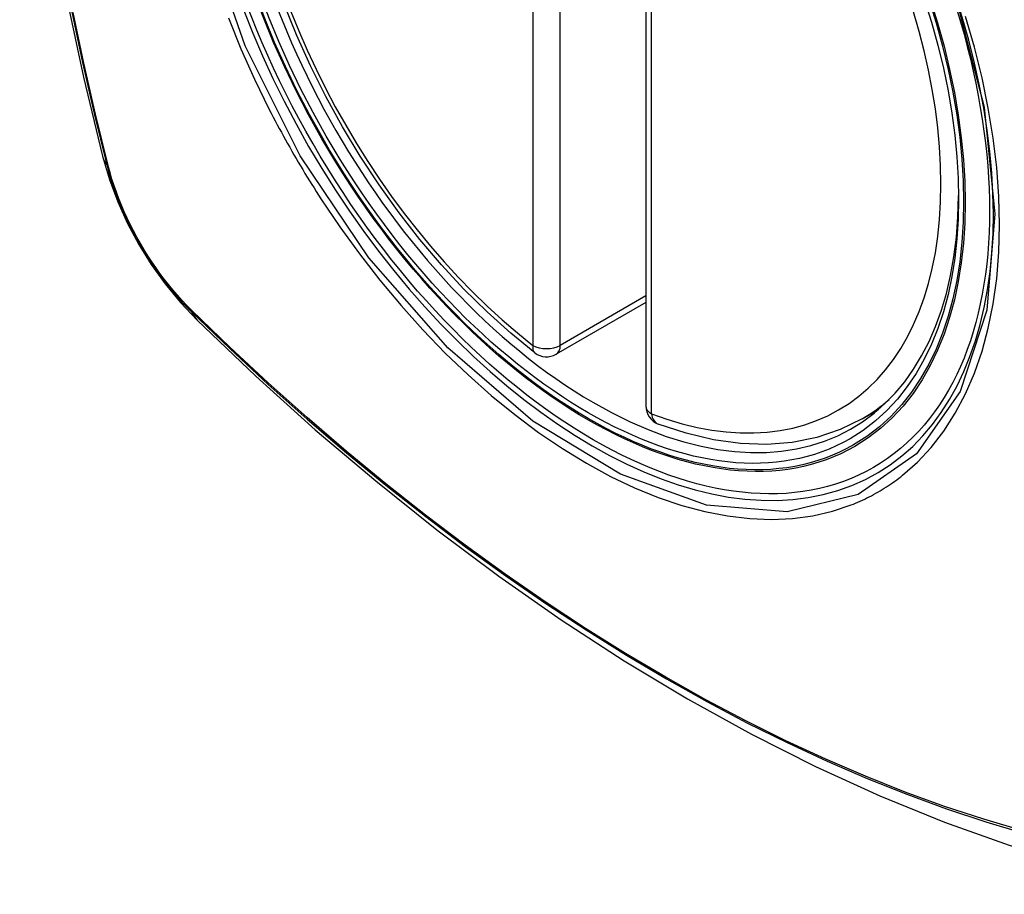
# Model space of a CAD drawing. Header units: inches. Extents: x 378.5 to 447.1, y 142.6 to 213.3.
# Tile 86 of 112: x 392.762 to 393.364, y 196.538 to 197.071. Entities that reach past the tile are written whole.
import ezdxf

# ---------------------------------------------------------------- set-up
doc = ezdxf.new("R2010")
doc.units = ezdxf.units.IN
doc.header["$MEASUREMENT"] = 0
doc.layers.add('Visible Edges(ANSI)', color=7, linetype='Continuous', lineweight=25)
doc.layers.add('Visible Tangent Edges(ANSI)', color=7, linetype='Continuous', lineweight=25)

msp = doc.modelspace()

# ---------------------------------------------------------------- linework, layer by layer
at = {"layer": 'Visible Edges(ANSI)'}
for p, q in [((393.14476, 197.32033), (393.14476, 196.83566)), ((393.14476, 196.89878), (393.0901, 196.86722)), ((393.27688, 196.82783), (393.28715, 196.83376))]:
    msp.add_line(p, q, dxfattribs=at)
at = {"layer": 'Visible Edges(ANSI)', "flags": 128}
for points in [[(392.8165, 197.69533), (392.80366, 197.65727), (392.7926, 197.61809), (392.7833, 197.57785), (392.77574, 197.53664), (392.7699, 197.4945), (392.76575, 197.4515), (392.76328, 197.4077), (392.76246, 197.36318), (392.76327, 197.31798), (392.7657, 197.27217), (392.76972, 197.22582), (392.77532, 197.17898), (392.78246, 197.13173), (392.79115, 197.08413), (392.80134, 197.03626), (392.81301, 196.98817)], [(393.07695, 196.86812), (393.06226, 196.88013), (393.04784, 196.89311), (393.03376, 196.90702), (393.02008, 196.92178), (393.00684, 196.93734), (392.99412, 196.95362), (392.98197, 196.97055), (392.97043, 196.98805), (392.95956, 197.00605), (392.94941, 197.02446), (392.94002, 197.0432), (392.93144, 197.06219), (392.92371, 197.08135)], [(392.81301, 196.98817), (392.81725, 196.97388), (392.82239, 196.96015), (392.82838, 196.94695), (392.83518, 196.93423), (392.8428, 196.92198), (392.85124, 196.91019), (392.86055, 196.89888), (392.87081, 196.88806)], [(392.87081, 196.88806), (392.90662, 196.85391), (392.94298, 196.82114), (392.97987, 196.78982), (393.01721, 196.76001), (393.05497, 196.73175), (393.09311, 196.70509), (393.13156, 196.68008), (393.1703, 196.65678), (393.20927, 196.63522), (393.24843, 196.61547), (393.28774, 196.59756), (393.32716, 196.58155), (393.36664, 196.56749), (393.40613, 196.55542), (393.44559, 196.54541), (393.48497, 196.5375)], [(393.27688, 196.82783), (393.26347, 196.82124), (393.2492, 196.81642), (393.23421, 196.8134), (393.21861, 196.81217), (393.20253, 196.81272), (393.18607, 196.81501), (393.16933, 196.81899), (393.15239, 196.82461)]]:
    msp.add_lwpolyline(points, dxfattribs=at)
at = {"layer": 'Visible Edges(ANSI)'}
for centre, start, end in [((393.08419, 196.87745), 232.17173, 300), ((393.15657, 196.83566), 180, 249.28185)]:
    msp.add_arc(centre, 0.01181, start, end, dxfattribs=at)
msp.add_ellipse((393.10959, 197.09266), major_axis=(-0.15994, 0.27703), ratio=0.57735, dxfattribs=at)
msp.add_ellipse((393.11307, 197.09467), major_axis=(0.15748, -0.27276), ratio=0.57735, start_param=2.363977, end_param=7.060801, dxfattribs=at)
at = {"layer": 'Visible Tangent Edges(ANSI)'}
for p, q in [((393.07584, 197.3573), (393.07584, 196.87263)), ((393.09254, 196.87263), (393.09254, 197.3573)), ((393.14822, 196.83084), (393.14822, 197.31551)), ((392.81653, 196.98205), (392.81641, 196.9825)), ((393.14476, 196.90277), (393.09254, 196.87263)), ((392.8676, 196.89384), (392.86727, 196.89417))]:
    msp.add_line(p, q, dxfattribs=at)
at = {"layer": 'Visible Tangent Edges(ANSI)', "flags": 128}
for points in [[(393.33372, 197.08647), (393.35145, 197.01797), (393.35799, 196.95282), (393.35306, 196.89417), (393.33679, 196.84454), (393.31017, 196.80639), (393.27437, 196.78151), (393.23102, 196.77096), (393.18188, 196.77516), (393.12933, 196.79391), (393.07578, 196.82641), (393.0238, 196.87108), (392.97567, 196.92601), (392.93381, 196.98837), (392.90019, 197.05545), (392.87606, 197.12453)], [(392.79433, 197.0763), (392.80077, 197.04527), (392.80788, 197.01407), (392.81563, 196.98274)], [(392.81641, 196.9825), (392.80865, 197.01376), (392.80153, 197.04489), (392.79506, 197.07586)], [(392.88987, 197.0725), (392.89753, 197.0537), (392.90587, 197.03507), (392.91489, 197.01665)], [(393.30162, 196.79337), (393.31069, 196.80138), (393.31908, 196.81035), (393.32676, 196.82026), (393.33373, 196.83114), (393.33996, 196.84294), (393.34541, 196.85559), (393.35008, 196.86902), (393.35392, 196.88318), (393.35691, 196.89799), (393.35904, 196.91345), (393.36032, 196.92958), (393.36075, 196.9463), (393.36033, 196.96352), (393.35904, 196.98116), (393.3569, 196.99913), (393.35391, 197.01741), (393.35009, 197.03593), (393.34545, 197.05464), (393.34001, 197.07348)], [(392.91489, 197.01665), (392.91608, 197.01432), (392.91729, 197.01199), (392.91851, 197.00966), (392.91974, 197.00734), (392.92098, 197.00503), (392.92223, 197.00272), (392.92349, 197.00041), (392.92476, 196.99811), (392.92604, 196.99581), (392.92733, 196.99352), (392.92863, 196.99123), (392.92994, 196.98895), (392.93126, 196.98668), (392.93259, 196.98441), (392.93393, 196.98214), (392.93528, 196.97989), (392.93664, 196.97763), (392.938, 196.97539), (392.93938, 196.97315), (392.94077, 196.97091), (392.94217, 196.96869), (392.94357, 196.96647), (392.94499, 196.96425), (392.94641, 196.96205)], [(392.81563, 196.98274), (392.81673, 196.97869), (392.81793, 196.97463), (392.81924, 196.97056), (392.82066, 196.96649), (392.82219, 196.96241), (392.82381, 196.95835), (392.82554, 196.9543), (392.82737, 196.95027), (392.82929, 196.94627), (392.83131, 196.9423), (392.83341, 196.93836), (392.8356, 196.93447), (392.83788, 196.93063), (392.84023, 196.92684), (392.84266, 196.92311), (392.84517, 196.91944), (392.84775, 196.91585), (392.85039, 196.91233), (392.8531, 196.90889), (392.85586, 196.90553), (392.85868, 196.90226), (392.86155, 196.89909), (392.86446, 196.89602), (392.86742, 196.89305)], [(392.86727, 196.89417), (392.86437, 196.8971), (392.86152, 196.90013), (392.85872, 196.90325), (392.85596, 196.90646), (392.85326, 196.90976), (392.85062, 196.91313), (392.84804, 196.91658), (392.84552, 196.9201), (392.84308, 196.92369), (392.8407, 196.92734), (392.8384, 196.93104), (392.83618, 196.9348), (392.83403, 196.93861), (392.83197, 196.94245), (392.83, 196.94634), (392.82812, 196.95025), (392.82633, 196.95419), (392.82463, 196.95815), (392.82303, 196.96212), (392.82152, 196.96611), (392.82012, 196.9701), (392.81882, 196.97409), (392.81762, 196.97807), (392.81653, 196.98205)], [(392.94641, 196.96205), (392.95789, 196.94499), (392.9699, 196.9284), (392.98239, 196.91234), (392.99532, 196.89686), (393.00863, 196.88203), (393.02228, 196.86791), (393.03622, 196.85455), (393.05039, 196.84201), (393.06475, 196.83032), (393.07925, 196.8195), (393.09386, 196.8096), (393.10853, 196.80064), (393.12322, 196.79266), (393.13784, 196.78571), (393.15234, 196.7798), (393.16668, 196.77495), (393.18082, 196.77116), (393.1947, 196.76846), (393.20829, 196.76684), (393.22154, 196.76632), (393.23439, 196.76691), (393.24678, 196.76859), (393.25869, 196.77135), (393.27009, 196.77517)], [(392.86742, 196.89305), (392.8907, 196.87064), (392.91423, 196.84883), (392.93799, 196.82764), (392.96195, 196.8071), (392.98608, 196.78724), (393.01036, 196.76808), (393.03475, 196.74964), (393.05923, 196.73194), (393.08377, 196.71501), (393.10834, 196.69886), (393.13289, 196.68351), (393.15745, 196.66896), (393.182, 196.6552), (393.20654, 196.64223), (393.23106, 196.63008), (393.25551, 196.61874), (393.27989, 196.60824), (393.30415, 196.59858), (393.32829, 196.58977), (393.35231, 196.58181), (393.37617, 196.57471)], [(393.37491, 196.57629), (393.35115, 196.58332), (393.32723, 196.5912), (393.30317, 196.59994), (393.279, 196.60953), (393.2547, 196.61997), (393.23032, 196.63125), (393.20588, 196.64335), (393.1814, 196.65627), (393.15692, 196.66999), (393.13242, 196.68451), (393.10792, 196.69984), (393.08342, 196.71596), (393.05893, 196.73287), (393.0345, 196.75055), (393.01017, 196.76898), (392.98594, 196.78813), (392.96187, 196.80798), (392.93797, 196.8285), (392.91428, 196.84967), (392.89082, 196.87146), (392.8676, 196.89384)], [(393.27009, 196.77517), (393.27151, 196.77574), (393.27291, 196.77632), (393.27431, 196.77692), (393.27571, 196.77753), (393.27709, 196.77816), (393.27846, 196.77881), (393.27983, 196.77948), (393.28118, 196.78016), (393.28253, 196.78086), (393.28387, 196.78158), (393.2852, 196.78231), (393.28652, 196.78307), (393.28783, 196.78383), (393.28913, 196.78462), (393.29042, 196.78542), (393.2917, 196.78624), (393.29297, 196.78707), (393.29424, 196.78792), (393.29549, 196.78879), (393.29674, 196.78967), (393.29797, 196.79057), (393.2992, 196.79149), (393.30041, 196.79242), (393.30162, 196.79337)]]:
    msp.add_lwpolyline(points, dxfattribs=at)
at = {"layer": 'Visible Tangent Edges(ANSI)'}
for centre, major_axis, ratio, start_param, end_param in [((393.11208, 197.0941), (-0.17318, 0.29996), 0.57735, 5.05527, 10.652693), ((393.11203, 197.09407), (-0.15059, 0.26083), 0.57735, 5.66855, 8.468616), ((393.11203, 197.09407), (0.15059, -0.26083), 0.57735, 5.66855, 8.468616), ((392.92739, 197.01764), (-0.11437, -0.02947), 0.354513, 0, 0.141666), ((392.82495, 196.98565), (-0.00953, -0.00245), 0.359305, 0.141946, 0.405653), ((392.87459, 196.89966), (-0.00689, -0.00703), 0.359305, 5.877532, 6.141239), ((392.95352, 196.97238), (-0.08271, -0.08432), 0.354513, 6.141519, 6.283185), ((393.08419, 196.87745), (-0.00724, -0.00933), 0.470841, 5.569756, 6.283185), ((393.08419, 196.87745), (0.01181, 0), 0.57735, 3.926991, 5.497787), ((393.08419, 196.87745), (0.00591, -0.01023), 0.57735, 0, 0.785398), ((393.12038, 197.09889), (0.1565, -0.27106), 0.57735, 0, 0.111997), ((393.15657, 196.83566), (-0.01181, 0), 0.57735, 0, 0.785398), ((393.15657, 196.83566), (-0.00418, -0.01105), 0.667065, 5.396522, 6.283185)]:
    msp.add_ellipse(centre, major_axis=major_axis, ratio=ratio, start_param=start_param, end_param=end_param, dxfattribs=at)
for centre, major_axis in [((393.11267, 197.09444), (0.17111, -0.29637)), ((393.1097, 197.09272), (-0.1627, 0.2818)), ((393.10959, 197.09266), (0.1621, -0.28076))]:
    msp.add_ellipse(centre, major_axis=major_axis, ratio=0.57735, dxfattribs=at)

doc.saveas('drawing.dxf')
